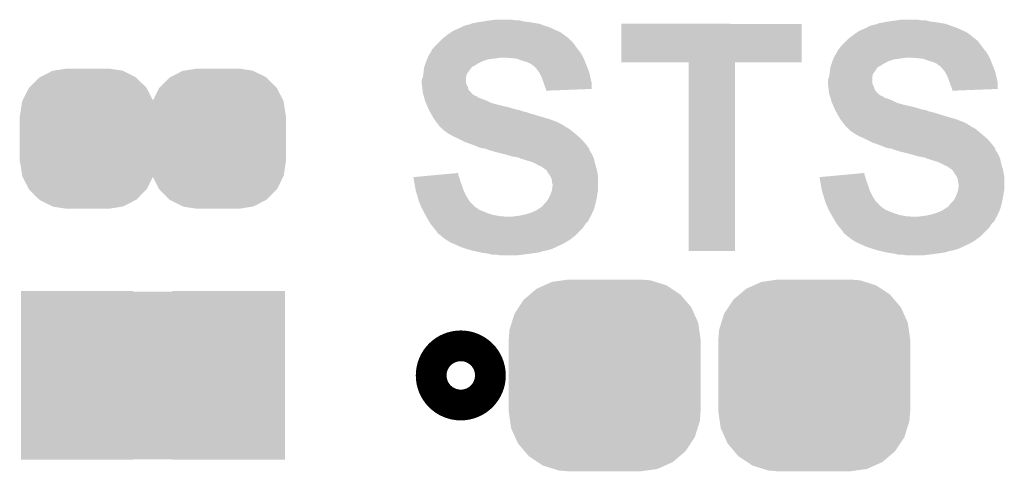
# Model space of a CAD drawing. Extents: x -1.3 to 24.2, y -3.9 to 39.2.
# Tile 20 of 30: x 8.5 to 12.7, y 29.4 to 31.3. Entities that reach past the tile are written whole.
import ezdxf

# ---------------------------------------------------------------- set-up
doc = ezdxf.new("R2010")
doc.units = 0
doc.layers.get('0').update_dxf_attribs({"linetype": 'CONTINUOUS'})
doc.layers.add('WRLS_2_4GHZ_CLICK_V100_GTO', color=12, linetype='CONTINUOUS')
doc.layers.add('WRLS_2_4GHZ_CLICK_V100_GTS', color=13, linetype='CONTINUOUS')

# ---------------------------------------------------------------- blocks, each defined once
blk = doc.blocks.new('RECTANGLE_81')
blk.add_solid([(0.09017, 0.35941), (0.09017, -0.35941), (-0.09017, 0.35941), (-0.09017, -0.35941)])
blk = doc.blocks.new('CUSTOM_82')
for points in [[(-0.145432, 0.291936), (-0.0889, 0.30099), (0.148684, 0.291936), (0.0889, 0.30099)], [(-0.250732, 0.218858), (-0.208698, 0.261612), (0.251452, 0.218858), (0.207966, 0.261612)], [(-0.208698, 0.261612), (-0.2048, 0.263624), (0.207966, 0.261612), (0.205918, 0.263624)], [(-0.2048, 0.263624), (-0.15195, 0.290892), (0.205918, 0.263624), (0.150796, 0.290892)], [(-0.15195, 0.290892), (-0.145432, 0.291936), (0.150796, 0.290892), (0.148684, 0.291936)], [(-0.280162, 0.16211), (-0.253464, 0.216078), (0.280732, 0.16211), (0.252888, 0.216078)], [(-0.253464, 0.216078), (-0.250732, 0.218858), (0.252888, 0.216078), (0.251452, 0.218858)], [(-0.29083, 0.09906), (-0.281776, 0.158844), (0.29083, 0.09906), (0.281256, 0.158844)], [(-0.281776, 0.158844), (-0.280162, 0.16211), (0.281256, 0.158844), (0.280732, 0.16211)], [(-0.2921, -0.09906), (-0.2921, 0.09906), (0.2921, -0.09906), (0.2921, 0.09906)], [(-0.281254, -0.158844), (-0.29083, -0.09906), (0.281776, -0.158844), (0.29083, -0.09906)], [(-0.280732, -0.16211), (-0.281254, -0.158844), (0.28016, -0.16211), (0.281776, -0.158844)], [(-0.252886, -0.216078), (-0.280732, -0.16211), (0.253464, -0.216078), (0.28016, -0.16211)], [(-0.251452, -0.218858), (-0.252886, -0.216078), (0.25073, -0.218858), (0.253464, -0.216078)], [(-0.207964, -0.261612), (-0.251452, -0.218858), (0.208698, -0.261612), (0.25073, -0.218858)], [(-0.205918, -0.263624), (-0.207964, -0.261612), (0.204798, -0.263624), (0.208698, -0.261612)], [(-0.150794, -0.290892), (-0.205918, -0.263624), (0.15195, -0.290892), (0.204798, -0.263624)], [(-0.148684, -0.291936), (-0.150794, -0.290892), (0.14543, -0.291936), (0.15195, -0.290892)], [(-0.0889, -0.30099), (-0.148684, -0.291936), (0.0889, -0.30099), (0.14543, -0.291936)]]:
    blk.add_solid(points)
blk = doc.blocks.new('CUSTOM_84')
for points in [[(-0.291936, 0.371836), (-0.25911, 0.386594), (0.287444, 0.371836), (0.26516, 0.386594)], [(-0.25911, 0.386594), (-0.226248, 0.401368), (0.26516, 0.386594), (0.217948, 0.401368)], [(-0.226248, 0.401368), (-0.178762, 0.408102), (0.217948, 0.401368), (0.196426, 0.408102)], [(-0.178762, 0.408102), (-0.15494, 0.41148), (0.196426, 0.408102), (0.15494, 0.41148)], [(-0.346826, 0.325208), (-0.321378, 0.346826), (0.343574, 0.325208), (0.325208, 0.346826)], [(-0.321378, 0.346826), (-0.291936, 0.371836), (0.325208, 0.346826), (0.287444, 0.371836)], [(-0.368862, 0.291936), (-0.346826, 0.325208), (0.371836, 0.291936), (0.343574, 0.325208)], [(-0.398772, 0.226248), (-0.386594, 0.26516), (0.401368, 0.226248), (0.383874, 0.26516)], [(-0.386594, 0.26516), (-0.368862, 0.291936), (0.383874, 0.26516), (0.371836, 0.291936)], [(-0.408102, 0.196426), (-0.398772, 0.226248), (0.405598, 0.196426), (0.401368, 0.226248)], [(-0.41148, 0.15494), (-0.408102, 0.196426), (0.41148, 0.15494), (0.405598, 0.196426)], [(-0.41148, -0.15494), (-0.41148, 0.15494), (0.41148, -0.15494), (0.41148, 0.15494)], [(-0.405596, -0.196426), (-0.41148, -0.15494), (0.408102, -0.196426), (0.41148, -0.15494)], [(-0.401368, -0.226248), (-0.405596, -0.196426), (0.39877, -0.226248), (0.408102, -0.196426)], [(-0.383872, -0.26516), (-0.401368, -0.226248), (0.386594, -0.26516), (0.39877, -0.226248)], [(-0.371836, -0.291936), (-0.383872, -0.26516), (0.36886, -0.291936), (0.386594, -0.26516)], [(-0.343572, -0.325208), (-0.371836, -0.291936), (0.346826, -0.325208), (0.36886, -0.291936)], [(-0.325208, -0.346826), (-0.343572, -0.325208), (0.321376, -0.346826), (0.346826, -0.325208)], [(-0.287442, -0.371836), (-0.325208, -0.346826), (0.291936, -0.371836), (0.321376, -0.346826)], [(-0.26516, -0.386594), (-0.287442, -0.371836), (0.259108, -0.386594), (0.291936, -0.371836)], [(-0.217946, -0.401368), (-0.26516, -0.386594), (0.226248, -0.401368), (0.259108, -0.386594)], [(-0.196426, -0.408102), (-0.217946, -0.401368), (0.17876, -0.408102), (0.226248, -0.401368)], [(-0.15494, -0.41148), (-0.196426, -0.408102), (0.15494, -0.41148), (0.17876, -0.408102)]]:
    blk.add_solid(points)
blk = doc.blocks.new('RECTANGLE_88')
blk.add_solid([(0.2413, 0.18669), (0.2413, -0.18669), (-0.2413, 0.18669), (-0.2413, -0.18669)])
blk = doc.blocks.new('RECTANGLE_89')
blk.add_solid([(0.2413, 0.36195), (0.2413, -0.36195), (-0.2413, 0.36195), (-0.2413, -0.36195)])

msp = doc.modelspace()

# ---------------------------------------------------------------- linework, layer by layer
at = {"layer": 'WRLS_2_4GHZ_CLICK_V100_GTO', "const_width": 0.254}
msp.add_lwpolyline([(10.29716, 29.7942, 1), (10.42924, 29.7942, 1)], format="xyb", close=True, dxfattribs=at)
at = {"layer": 'WRLS_2_4GHZ_CLICK_V100_GTO'}
for points in [[(10.388602, 31.29788), (10.401302, 31.300422), (10.714566, 31.29788), (10.707786, 31.300422)], [(10.401302, 31.300422), (10.407644, 31.302958), (10.707786, 31.300422), (10.701022, 31.302958)], [(10.407644, 31.302958), (10.414002, 31.3055), (10.701022, 31.302958), (10.685774, 31.3055)], [(10.414002, 31.3055), (10.44194, 31.31058), (10.685774, 31.3055), (10.6553, 31.31058)], [(10.44194, 31.31058), (10.45845, 31.31312), (10.6553, 31.31058), (10.632442, 31.31312)], [(10.45845, 31.31312), (10.47496, 31.31566), (10.632442, 31.31312), (10.623554, 31.31566)], [(10.47496, 31.31566), (10.49274, 31.3182), (10.623554, 31.31566), (10.614664, 31.3182)], [(10.49274, 31.3182), (10.510522, 31.32074), (10.596882, 31.3182), (10.581638, 31.32074)], [(11.05154, 31.137882), (11.05156, 31.302938), (11.826218, 31.137882), (11.82624, 31.302938)], [(11.05156, 31.302938), (11.051562, 31.30296), (11.82624, 31.302938), (11.051562, 31.30296)], [(12.131042, 31.29788), (12.143742, 31.300422), (12.457006, 31.29788), (12.450226, 31.300422)], [(12.143742, 31.300422), (12.150084, 31.302958), (12.450226, 31.300422), (12.443462, 31.302958)], [(12.150084, 31.302958), (12.156442, 31.3055), (12.443462, 31.302958), (12.428214, 31.3055)], [(12.156442, 31.3055), (12.18438, 31.31058), (12.428214, 31.3055), (12.39774, 31.31058)], [(12.18438, 31.31058), (12.20089, 31.31312), (12.39774, 31.31058), (12.374882, 31.31312)], [(12.20089, 31.31312), (12.2174, 31.31566), (12.374882, 31.31312), (12.365994, 31.31566)], [(12.2174, 31.31566), (12.23518, 31.3182), (12.365994, 31.31566), (12.357104, 31.3182)], [(12.23518, 31.3182), (12.252962, 31.32074), (12.339322, 31.3182), (12.324078, 31.32074)], [(10.30732, 31.25724), (10.322556, 31.267398), (10.804144, 31.25724), (10.789922, 31.267398)], [(10.322556, 31.267398), (10.33018, 31.27248), (10.789922, 31.267398), (10.778488, 31.27248)], [(10.33018, 31.27248), (10.358124, 31.28518), (10.778488, 31.27248), (10.749914, 31.28518)], [(10.358124, 31.28518), (10.360666, 31.285186), (10.749914, 31.28518), (10.7499, 31.285186)], [(10.360666, 31.285186), (10.3632, 31.28772), (10.7499, 31.285186), (10.744198, 31.28772)], [(10.3632, 31.28772), (10.363204, 31.287722), (10.744198, 31.28772), (10.744194, 31.287722)], [(10.363204, 31.287722), (10.373362, 31.2928), (10.744194, 31.287722), (10.72896, 31.2928)], [(10.373362, 31.2928), (10.380982, 31.29534), (10.72896, 31.2928), (10.72134, 31.29534)], [(10.380982, 31.29534), (10.388602, 31.29788), (10.72134, 31.29534), (10.714566, 31.29788)], [(12.04976, 31.25724), (12.064996, 31.267398), (12.546584, 31.25724), (12.532362, 31.267398)], [(12.064996, 31.267398), (12.07262, 31.27248), (12.532362, 31.267398), (12.520928, 31.27248)], [(12.07262, 31.27248), (12.100564, 31.28518), (12.520928, 31.27248), (12.492354, 31.28518)], [(12.100564, 31.28518), (12.103106, 31.285186), (12.492354, 31.28518), (12.49234, 31.285186)], [(12.103106, 31.285186), (12.10564, 31.28772), (12.49234, 31.285186), (12.486638, 31.28772)], [(12.10564, 31.28772), (12.105644, 31.287722), (12.486638, 31.28772), (12.486634, 31.287722)], [(12.105644, 31.287722), (12.115802, 31.2928), (12.486634, 31.287722), (12.4714, 31.2928)], [(12.115802, 31.2928), (12.123422, 31.29534), (12.4714, 31.2928), (12.46378, 31.29534)], [(12.123422, 31.29534), (12.131042, 31.29788), (12.46378, 31.29534), (12.457006, 31.29788)], [(10.253982, 31.20898), (10.27176, 31.226758), (10.854056, 31.20898), (10.84072, 31.226758)], [(10.27176, 31.226758), (10.27684, 31.231838), (10.84072, 31.226758), (10.83564, 31.231838)], [(10.27684, 31.231838), (10.27938, 31.234378), (10.83564, 31.231838), (10.830566, 31.234378)], [(10.27938, 31.234378), (10.284456, 31.239454), (10.830566, 31.234378), (10.828022, 31.239454)], [(10.284456, 31.239454), (10.284462, 31.23946), (10.828022, 31.239454), (10.828016, 31.23946)], [(10.284462, 31.23946), (10.304054, 31.2547), (10.828016, 31.23946), (10.8077, 31.2547)], [(10.304054, 31.2547), (10.30732, 31.25724), (10.8077, 31.2547), (10.804144, 31.25724)], [(11.996422, 31.20898), (12.0142, 31.226758), (12.596496, 31.20898), (12.58316, 31.226758)], [(12.0142, 31.226758), (12.01928, 31.231838), (12.58316, 31.226758), (12.57808, 31.231838)], [(12.01928, 31.231838), (12.02182, 31.234378), (12.57808, 31.231838), (12.573006, 31.234378)], [(12.02182, 31.234378), (12.026888, 31.239446), (12.573006, 31.234378), (12.570466, 31.239446)], [(12.026888, 31.239446), (12.026902, 31.23946), (12.570466, 31.239446), (12.567926, 31.23946)], [(12.026902, 31.23946), (12.046494, 31.2547), (12.567926, 31.23946), (12.55014, 31.2547)], [(12.046494, 31.2547), (12.04976, 31.25724), (12.55014, 31.2547), (12.546584, 31.25724)], [(10.226544, 31.168338), (10.235688, 31.18358), (10.8839, 31.168338), (10.87374, 31.18358)], [(10.235688, 31.18358), (10.23874, 31.188664), (10.87374, 31.18358), (10.869674, 31.188664)], [(10.23874, 31.188664), (10.238746, 31.191206), (10.869674, 31.188664), (10.86764, 31.191206)], [(10.238746, 31.191206), (10.243818, 31.19628), (10.86764, 31.191206), (10.86358, 31.19628)], [(10.243818, 31.19628), (10.24636, 31.198822), (10.86358, 31.19628), (10.861674, 31.198822)], [(10.24636, 31.198822), (10.253982, 31.20898), (10.861674, 31.198822), (10.854056, 31.20898)], [(11.968984, 31.168338), (11.978128, 31.18358), (12.62634, 31.168338), (12.61618, 31.18358)], [(11.978128, 31.18358), (11.98118, 31.188664), (12.61618, 31.18358), (12.612114, 31.188664)], [(11.98118, 31.188664), (11.981186, 31.191206), (12.612114, 31.188664), (12.61008, 31.191206)], [(11.981186, 31.191206), (11.986258, 31.19628), (12.61008, 31.191206), (12.60602, 31.19628)], [(11.986258, 31.19628), (11.9888, 31.198822), (12.60602, 31.19628), (12.604114, 31.198822)], [(11.9888, 31.198822), (11.996422, 31.20898), (12.604114, 31.198822), (12.596496, 31.20898)], [(10.207414, 31.12008), (10.211646, 31.13278), (10.416536, 31.12008), (10.436862, 31.13278)], [(10.211646, 31.13278), (10.21334, 31.13786), (10.436862, 31.13278), (10.44702, 31.13786)], [(10.21334, 31.13786), (10.21537, 31.14294), (10.44702, 31.13786), (10.45718, 31.14294)], [(10.21537, 31.14294), (10.218418, 31.150558), (10.45718, 31.14294), (10.480038, 31.150558)], [(10.218418, 31.150558), (10.22045, 31.15564), (10.480038, 31.150558), (10.52068, 31.15564)], [(10.22045, 31.15564), (10.221466, 31.15818), (10.52068, 31.15564), (10.535918, 31.15818)], [(10.221466, 31.15818), (10.2235, 31.163262), (10.88898, 31.15818), (10.88644, 31.163262)], [(10.2235, 31.163262), (10.226544, 31.168338), (10.88644, 31.163262), (10.8839, 31.168338)], [(10.5791, 31.15564), (10.548622, 31.15818), (10.89025, 31.15564), (10.88898, 31.15818)], [(10.604498, 31.1531), (10.5791, 31.15564), (10.89152, 31.1531), (10.89025, 31.15564)], [(10.62482, 31.14548), (10.604498, 31.1531), (10.894378, 31.14548), (10.89152, 31.1531)], [(10.6426, 31.140402), (10.62482, 31.14548), (10.896282, 31.140402), (10.894378, 31.14548)], [(10.6553, 31.13532), (10.6426, 31.140402), (10.898188, 31.13532), (10.896282, 31.140402)], [(10.66038, 31.13278), (10.6553, 31.13532), (10.89914, 31.13278), (10.898188, 31.13532)], [(10.665456, 31.130242), (10.66038, 31.13278), (10.900228, 31.130242), (10.89914, 31.13278)], [(11.341078, 31.13786), (11.05154, 31.137882), (11.826218, 31.13786), (11.826218, 31.137882)], [(11.34108, 31.137838), (11.341078, 31.13786), (11.53922, 31.137838), (11.826218, 31.13786)], [(11.3411, 30.327622), (11.34108, 31.137838), (11.539198, 30.327622), (11.53922, 31.137838)], [(11.949854, 31.12008), (11.954086, 31.13278), (12.158976, 31.12008), (12.179302, 31.13278)], [(11.954086, 31.13278), (11.95578, 31.13786), (12.179302, 31.13278), (12.18946, 31.13786)], [(11.95578, 31.13786), (11.95781, 31.14294), (12.18946, 31.13786), (12.19962, 31.14294)], [(11.95781, 31.14294), (11.960858, 31.150558), (12.19962, 31.14294), (12.222478, 31.150558)], [(11.960858, 31.150558), (11.961874, 31.1531), (12.222478, 31.150558), (12.2428, 31.1531)], [(11.961874, 31.1531), (11.963906, 31.15818), (12.2428, 31.1531), (12.27836, 31.15818)], [(11.963906, 31.15818), (11.96594, 31.163262), (12.63142, 31.15818), (12.62888, 31.163262)], [(11.96594, 31.163262), (11.968984, 31.168338), (12.62888, 31.163262), (12.62634, 31.168338)], [(12.32154, 31.15564), (12.291062, 31.15818), (12.63269, 31.15564), (12.63142, 31.15818)], [(12.346938, 31.1531), (12.32154, 31.15564), (12.63396, 31.1531), (12.63269, 31.15564)], [(12.36726, 31.14548), (12.346938, 31.1531), (12.636818, 31.14548), (12.63396, 31.1531)], [(12.38504, 31.140402), (12.36726, 31.14548), (12.638722, 31.140402), (12.636818, 31.14548)], [(12.39774, 31.13532), (12.38504, 31.140402), (12.640628, 31.13532), (12.638722, 31.140402)], [(12.40282, 31.13278), (12.39774, 31.13532), (12.64158, 31.13278), (12.640628, 31.13532)], [(12.407896, 31.130242), (12.40282, 31.13278), (12.642668, 31.130242), (12.64158, 31.13278)], [(10.202452, 31.087058), (10.20318, 31.09214), (10.388598, 31.087058), (10.392408, 31.09214)], [(10.20318, 31.09214), (10.203744, 31.09722), (10.392408, 31.09214), (10.39622, 31.09722)], [(10.203744, 31.09722), (10.205438, 31.11246), (10.39622, 31.09722), (10.40638, 31.11246)], [(10.205438, 31.11246), (10.205722, 31.115002), (10.40638, 31.11246), (10.408922, 31.115002)], [(10.205722, 31.115002), (10.207412, 31.120074), (10.408922, 31.115002), (10.413994, 31.120074)], [(10.207412, 31.120074), (10.207414, 31.12008), (10.413994, 31.120074), (10.416536, 31.12008)], [(10.670534, 31.125166), (10.665456, 31.130242), (10.902404, 31.125166), (10.900228, 31.130242)], [(10.673074, 31.12516), (10.670534, 31.125166), (10.902406, 31.12516), (10.902404, 31.125166)], [(10.68324, 31.115), (10.673074, 31.12516), (10.90676, 31.115), (10.902406, 31.12516)], [(10.688318, 31.109922), (10.68324, 31.115), (10.908666, 31.109922), (10.90676, 31.115)], [(10.699206, 31.094678), (10.688318, 31.109922), (10.91438, 31.094678), (10.908666, 31.109922)], [(10.701018, 31.09214), (10.699206, 31.094678), (10.914944, 31.09214), (10.91438, 31.094678)], [(10.70864, 31.0769), (10.701018, 31.09214), (10.918332, 31.0769), (10.914944, 31.09214)], [(11.944892, 31.087058), (11.94562, 31.09214), (12.131038, 31.087058), (12.134848, 31.09214)], [(11.94562, 31.09214), (11.946184, 31.09722), (12.134848, 31.09214), (12.13866, 31.09722)], [(11.946184, 31.09722), (11.947878, 31.11246), (12.13866, 31.09722), (12.14882, 31.11246)], [(11.947878, 31.11246), (11.948162, 31.115002), (12.14882, 31.11246), (12.151362, 31.115002)], [(11.948162, 31.115002), (11.949852, 31.120074), (12.151362, 31.115002), (12.156434, 31.120074)], [(11.949852, 31.120074), (11.949854, 31.12008), (12.156434, 31.120074), (12.158976, 31.12008)], [(12.412974, 31.125166), (12.407896, 31.130242), (12.644844, 31.125166), (12.642668, 31.130242)], [(12.415514, 31.12516), (12.412974, 31.125166), (12.644846, 31.12516), (12.644844, 31.125166)], [(12.42568, 31.115), (12.415514, 31.12516), (12.6492, 31.115), (12.644846, 31.12516)], [(12.430758, 31.109922), (12.42568, 31.115), (12.651106, 31.109922), (12.6492, 31.115)], [(12.441646, 31.094678), (12.430758, 31.109922), (12.65682, 31.094678), (12.651106, 31.109922)], [(12.443458, 31.09214), (12.441646, 31.094678), (12.657384, 31.09214), (12.65682, 31.094678)], [(12.45108, 31.0769), (12.443458, 31.09214), (12.660772, 31.0769), (12.657384, 31.09214)], [(10.19556, 31.048962), (10.195562, 31.061664), (10.386062, 31.048962), (10.386062, 31.061664)], [(10.195562, 31.048958), (10.19556, 31.048962), (10.386062, 31.048958), (10.386062, 31.048962)], [(10.195562, 31.061664), (10.200636, 31.074358), (10.386062, 31.061664), (10.38606, 31.074358)], [(10.196408, 31.04134), (10.195562, 31.048958), (10.3886, 31.04134), (10.386062, 31.048958)], [(10.200636, 31.074358), (10.20064, 31.074364), (10.38606, 31.074358), (10.38606, 31.074364)], [(10.20064, 31.074364), (10.202452, 31.087058), (10.38606, 31.074364), (10.388598, 31.087058)], [(10.71626, 31.05658), (10.70864, 31.0769), (10.922848, 31.05658), (10.918332, 31.0769)], [(10.718802, 31.048958), (10.71626, 31.05658), (10.92454, 31.048958), (10.922848, 31.05658)], [(10.72134, 31.041338), (10.718802, 31.048958), (10.924532, 31.041338), (10.92454, 31.048958)], [(11.938, 31.048962), (11.938002, 31.061664), (12.128502, 31.048962), (12.128502, 31.061664)], [(11.938002, 31.048958), (11.938, 31.048962), (12.128502, 31.048958), (12.128502, 31.048962)], [(11.938002, 31.061664), (11.943076, 31.074358), (12.128502, 31.061664), (12.1285, 31.074358)], [(11.938848, 31.04134), (11.938002, 31.048958), (12.13104, 31.04134), (12.128502, 31.048958)], [(11.943076, 31.074358), (11.94308, 31.074364), (12.1285, 31.074358), (12.1285, 31.074364)], [(11.94308, 31.074364), (11.944892, 31.087058), (12.1285, 31.074364), (12.131038, 31.087058)], [(12.4587, 31.05658), (12.45108, 31.0769), (12.665288, 31.05658), (12.660772, 31.0769)], [(12.461242, 31.048958), (12.4587, 31.05658), (12.66698, 31.048958), (12.665288, 31.05658)], [(12.46378, 31.041338), (12.461242, 31.048958), (12.666972, 31.041338), (12.66698, 31.048958)], [(10.197536, 31.031178), (10.196408, 31.04134), (10.393682, 31.031178), (10.3886, 31.04134)], [(10.1981, 31.0261), (10.197536, 31.031178), (10.394952, 31.0261), (10.393682, 31.031178)], [(10.198736, 31.021016), (10.1981, 31.0261), (10.396222, 31.021016), (10.394952, 31.0261)], [(10.200006, 31.01086), (10.198736, 31.021016), (10.403842, 31.01086), (10.396222, 31.021016)], [(10.20064, 31.005782), (10.200006, 31.01086), (10.40892, 31.005782), (10.403842, 31.01086)], [(10.202092, 31.0007), (10.20064, 31.005782), (10.414, 31.0007), (10.40892, 31.005782)], [(10.72642, 31.02864), (10.72134, 31.041338), (10.924522, 31.02864), (10.924532, 31.041338)], [(10.728114, 31.02356), (10.72642, 31.02864), (10.924518, 31.02356), (10.924522, 31.02864)], [(10.728958, 31.021022), (10.728114, 31.02356), (10.859194, 31.021022), (10.924518, 31.02356)], [(10.72896, 31.015962), (10.728958, 31.021022), (10.72896, 31.015962), (10.859194, 31.021022)], [(11.939976, 31.031178), (11.938848, 31.04134), (12.136122, 31.031178), (12.13104, 31.04134)], [(11.94054, 31.0261), (11.939976, 31.031178), (12.137392, 31.0261), (12.136122, 31.031178)], [(11.941176, 31.021016), (11.94054, 31.0261), (12.138662, 31.021016), (12.137392, 31.0261)], [(11.942446, 31.01086), (11.941176, 31.021016), (12.146282, 31.01086), (12.138662, 31.021016)], [(11.94308, 31.005782), (11.942446, 31.01086), (12.15136, 31.005782), (12.146282, 31.01086)], [(11.944532, 31.0007), (11.94308, 31.005782), (12.15644, 31.0007), (12.15136, 31.005782)], [(12.46886, 31.02864), (12.46378, 31.041338), (12.666962, 31.02864), (12.666972, 31.041338)], [(12.470554, 31.02356), (12.46886, 31.02864), (12.666958, 31.02356), (12.666962, 31.02864)], [(12.471398, 31.021022), (12.470554, 31.02356), (12.601634, 31.021022), (12.666958, 31.02356)], [(12.4714, 31.015962), (12.471398, 31.021022), (12.4714, 31.015962), (12.601634, 31.021022)], [(10.203544, 30.99562), (10.202092, 31.0007), (10.421622, 30.99562), (10.414, 31.0007)], [(10.20427, 30.99308), (10.203544, 30.99562), (10.426702, 30.99308), (10.421622, 30.99562)], [(10.204996, 30.990536), (10.20427, 30.99308), (10.434322, 30.990536), (10.426702, 30.99308)], [(10.206446, 30.985458), (10.204996, 30.990536), (10.439406, 30.985458), (10.434322, 30.990536)], [(10.207172, 30.982918), (10.206446, 30.985458), (10.449562, 30.982918), (10.439406, 30.985458)], [(10.210074, 30.97276), (10.207172, 30.982918), (10.47496, 30.97276), (10.449562, 30.982918)], [(10.210798, 30.97022), (10.210074, 30.97276), (10.480042, 30.97022), (10.47496, 30.97276)], [(10.212976, 30.96514), (10.210798, 30.97022), (10.490202, 30.96514), (10.480042, 30.97022)], [(10.215152, 30.960062), (10.212976, 30.96514), (10.50544, 30.960062), (10.490202, 30.96514)], [(11.945984, 30.99562), (11.944532, 31.0007), (12.164062, 30.99562), (12.15644, 31.0007)], [(11.94671, 30.99308), (11.945984, 30.99562), (12.169142, 30.99308), (12.164062, 30.99562)], [(11.947436, 30.990536), (11.94671, 30.99308), (12.176762, 30.990536), (12.169142, 30.99308)], [(11.948886, 30.985458), (11.947436, 30.990536), (12.181846, 30.985458), (12.176762, 30.990536)], [(11.949612, 30.982918), (11.948886, 30.985458), (12.192002, 30.982918), (12.181846, 30.985458)], [(11.952514, 30.97276), (11.949612, 30.982918), (12.2174, 30.97276), (12.192002, 30.982918)], [(11.953238, 30.97022), (11.952514, 30.97276), (12.222482, 30.97022), (12.2174, 30.97276)], [(11.955416, 30.96514), (11.953238, 30.97022), (12.232642, 30.96514), (12.222482, 30.97022)], [(11.957592, 30.960062), (11.955416, 30.96514), (12.24788, 30.960062), (12.232642, 30.96514)], [(10.219508, 30.9499), (10.215152, 30.960062), (10.54608, 30.9499), (10.50544, 30.960062)], [(10.221686, 30.94482), (10.219508, 30.9499), (10.568938, 30.94482), (10.54608, 30.9499)], [(10.224952, 30.9372), (10.221686, 30.94482), (10.59434, 30.9372), (10.568938, 30.94482)], [(10.22604, 30.93466), (10.224952, 30.9372), (10.601964, 30.93466), (10.59434, 30.9372)], [(10.22604, 30.934658), (10.22604, 30.93466), (10.60705, 30.934658), (10.607042, 30.93466)], [(10.227426, 30.932118), (10.22604, 30.934658), (10.617202, 30.932118), (10.60705, 30.934658)], [(10.230196, 30.92704), (10.227426, 30.932118), (10.629902, 30.92704), (10.617202, 30.932118)], [(10.231584, 30.924498), (10.230196, 30.92704), (10.6426, 30.924498), (10.629902, 30.92704)], [(10.234354, 30.91942), (10.231584, 30.924498), (10.65784, 30.91942), (10.6426, 30.924498)], [(11.961948, 30.9499), (11.957592, 30.960062), (12.28852, 30.9499), (12.24788, 30.960062)], [(11.964126, 30.94482), (11.961948, 30.9499), (12.311378, 30.94482), (12.28852, 30.9499)], [(11.967392, 30.9372), (11.964126, 30.94482), (12.33678, 30.9372), (12.311378, 30.94482)], [(11.96848, 30.93466), (11.967392, 30.9372), (12.344404, 30.93466), (12.33678, 30.9372)], [(11.96848, 30.934658), (11.96848, 30.93466), (12.34949, 30.934658), (12.349482, 30.93466)], [(11.969866, 30.932118), (11.96848, 30.934658), (12.359642, 30.932118), (12.34949, 30.934658)], [(11.972636, 30.92704), (11.969866, 30.932118), (12.372342, 30.92704), (12.359642, 30.932118)], [(11.974024, 30.924498), (11.972636, 30.92704), (12.38504, 30.924498), (12.372342, 30.92704)], [(11.976794, 30.91942), (11.974024, 30.924498), (12.40028, 30.91942), (12.38504, 30.924498)], [(10.237124, 30.91434), (10.234354, 30.91942), (10.67562, 30.91434), (10.65784, 30.91942)], [(10.24128, 30.90672), (10.237124, 30.91434), (10.700386, 30.90672), (10.67562, 30.91434)], [(10.242804, 30.90418), (10.24128, 30.90672), (10.70864, 30.90418), (10.700386, 30.90672)], [(10.248898, 30.894022), (10.242804, 30.90418), (10.7442, 30.894022), (10.70864, 30.90418)], [(10.258426, 30.88132), (10.248898, 30.894022), (10.77722, 30.88132), (10.7442, 30.894022)], [(10.264142, 30.8737), (10.258426, 30.88132), (10.792458, 30.8737), (10.77722, 30.88132)], [(11.979564, 30.91434), (11.976794, 30.91942), (12.41806, 30.91434), (12.40028, 30.91942)], [(11.98372, 30.90672), (11.979564, 30.91434), (12.442826, 30.90672), (12.41806, 30.91434)], [(11.985244, 30.90418), (11.98372, 30.90672), (12.45108, 30.90418), (12.442826, 30.90672)], [(11.991338, 30.894022), (11.985244, 30.90418), (12.48664, 30.894022), (12.45108, 30.90418)], [(12.000866, 30.88132), (11.991338, 30.894022), (12.51966, 30.88132), (12.48664, 30.894022)], [(12.006582, 30.8737), (12.000866, 30.88132), (12.534898, 30.8737), (12.51966, 30.88132)], [(10.269858, 30.86608), (10.264142, 30.8737), (10.805164, 30.86608), (10.792458, 30.8737)], [(10.269874, 30.866058), (10.269858, 30.86608), (10.8077, 30.866058), (10.805164, 30.86608)], [(10.27176, 30.863542), (10.269874, 30.866058), (10.807714, 30.863542), (10.8077, 30.866058)], [(10.271768, 30.863534), (10.27176, 30.863542), (10.807714, 30.863534), (10.807714, 30.863542)], [(10.27684, 30.858462), (10.271768, 30.863534), (10.817856, 30.858462), (10.807714, 30.863534)], [(10.276844, 30.85846), (10.27684, 30.858462), (10.817858, 30.85846), (10.817856, 30.858462)], [(10.281914, 30.855922), (10.276844, 30.85846), (10.82209, 30.855922), (10.817858, 30.85846)], [(10.284458, 30.850844), (10.281914, 30.855922), (10.830554, 30.850844), (10.82209, 30.855922)], [(10.284464, 30.85084), (10.284458, 30.850844), (10.83056, 30.85084), (10.830554, 30.850844)], [(10.29716, 30.84068), (10.284464, 30.85084), (10.842752, 30.84068), (10.83056, 30.85084)], [(10.3124, 30.83052), (10.29716, 30.84068), (10.854944, 30.83052), (10.842752, 30.84068)], [(12.012298, 30.86608), (12.006582, 30.8737), (12.547604, 30.86608), (12.534898, 30.8737)], [(12.012314, 30.866058), (12.012298, 30.86608), (12.55014, 30.866058), (12.547604, 30.86608)], [(12.0142, 30.863542), (12.012314, 30.866058), (12.550154, 30.863542), (12.55014, 30.866058)], [(12.014208, 30.863534), (12.0142, 30.863542), (12.550154, 30.863534), (12.550154, 30.863542)], [(12.01928, 30.858462), (12.014208, 30.863534), (12.560296, 30.858462), (12.550154, 30.863534)], [(12.019284, 30.85846), (12.01928, 30.858462), (12.560298, 30.85846), (12.560296, 30.858462)], [(12.024354, 30.855922), (12.019284, 30.85846), (12.56453, 30.855922), (12.560298, 30.85846)], [(12.026898, 30.850844), (12.024354, 30.855922), (12.572994, 30.850844), (12.56453, 30.855922)], [(12.026904, 30.85084), (12.026898, 30.850844), (12.573, 30.85084), (12.572994, 30.850844)], [(12.0396, 30.84068), (12.026904, 30.85084), (12.585192, 30.84068), (12.573, 30.85084)], [(12.05484, 30.83052), (12.0396, 30.84068), (12.597384, 30.83052), (12.585192, 30.84068)], [(10.32129, 30.82544), (10.3124, 30.83052), (10.86104, 30.82544), (10.854944, 30.83052)], [(10.330178, 30.82036), (10.32129, 30.82544), (10.866848, 30.82036), (10.86104, 30.82544)], [(10.34796, 30.81274), (10.330178, 30.82036), (10.875556, 30.81274), (10.866848, 30.82036)], [(10.35812, 30.80766), (10.34796, 30.81274), (10.881362, 30.80766), (10.875556, 30.81274)], [(10.38352, 30.79496), (10.35812, 30.80766), (10.892476, 30.79496), (10.881362, 30.80766)], [(10.404852, 30.787342), (10.38352, 30.79496), (10.89914, 30.787342), (10.892476, 30.79496)], [(12.06373, 30.82544), (12.05484, 30.83052), (12.60348, 30.82544), (12.597384, 30.83052)], [(12.072618, 30.82036), (12.06373, 30.82544), (12.609288, 30.82036), (12.60348, 30.82544)], [(12.0904, 30.81274), (12.072618, 30.82036), (12.617996, 30.81274), (12.609288, 30.82036)], [(12.10056, 30.80766), (12.0904, 30.81274), (12.623802, 30.80766), (12.617996, 30.81274)], [(12.12596, 30.79496), (12.10056, 30.80766), (12.634916, 30.79496), (12.623802, 30.80766)], [(12.147292, 30.787342), (12.12596, 30.79496), (12.64158, 30.787342), (12.634916, 30.79496)], [(10.41908, 30.78226), (10.404852, 30.787342), (10.902952, 30.78226), (10.89914, 30.787342)], [(10.436862, 30.77464), (10.41908, 30.78226), (10.908664, 30.77464), (10.902952, 30.78226)], [(10.452098, 30.769562), (10.436862, 30.77464), (10.912472, 30.769562), (10.908664, 30.77464)], [(10.469876, 30.76702), (10.452098, 30.769562), (10.914378, 30.76702), (10.912472, 30.769562)], [(10.469888, 30.767016), (10.469876, 30.76702), (10.91438, 30.767016), (10.914378, 30.76702)], [(10.48258, 30.76194), (10.469888, 30.767016), (10.914384, 30.76194), (10.91438, 30.767016)], [(10.4826, 30.761934), (10.48258, 30.76194), (10.914384, 30.761934), (10.914384, 30.76194)], [(10.490202, 30.7594), (10.4826, 30.761934), (10.916074, 30.7594), (10.914384, 30.761934)], [(10.500358, 30.756862), (10.490202, 30.7594), (10.917768, 30.756862), (10.916074, 30.7594)], [(10.505436, 30.754322), (10.500358, 30.756862), (10.91946, 30.754322), (10.917768, 30.756862)], [(10.507978, 30.75432), (10.505436, 30.754322), (10.919462, 30.75432), (10.91946, 30.754322)], [(10.54862, 30.74416), (10.507978, 30.75432), (10.925556, 30.74416), (10.919462, 30.75432)], [(12.16152, 30.78226), (12.147292, 30.787342), (12.645392, 30.78226), (12.64158, 30.787342)], [(12.179302, 30.77464), (12.16152, 30.78226), (12.651104, 30.77464), (12.645392, 30.78226)], [(12.194538, 30.769562), (12.179302, 30.77464), (12.654912, 30.769562), (12.651104, 30.77464)], [(12.212316, 30.76702), (12.194538, 30.769562), (12.656818, 30.76702), (12.654912, 30.769562)], [(12.212328, 30.767016), (12.212316, 30.76702), (12.65682, 30.767016), (12.656818, 30.76702)], [(12.22502, 30.76194), (12.212328, 30.767016), (12.656824, 30.76194), (12.65682, 30.767016)], [(12.22504, 30.761934), (12.22502, 30.76194), (12.656824, 30.761934), (12.656824, 30.76194)], [(12.232642, 30.7594), (12.22504, 30.761934), (12.658514, 30.7594), (12.656824, 30.761934)], [(12.242798, 30.756862), (12.232642, 30.7594), (12.660208, 30.756862), (12.658514, 30.7594)], [(12.247876, 30.754322), (12.242798, 30.756862), (12.6619, 30.754322), (12.660208, 30.756862)], [(12.250418, 30.75432), (12.247876, 30.754322), (12.661902, 30.75432), (12.6619, 30.754322)], [(12.29106, 30.74416), (12.250418, 30.75432), (12.667996, 30.74416), (12.661902, 30.75432)], [(10.557518, 30.741618), (10.54862, 30.74416), (10.92708, 30.741618), (10.925556, 30.74416)], [(10.584178, 30.734), (10.557518, 30.741618), (10.930346, 30.734), (10.92708, 30.741618)], [(10.59942, 30.73146), (10.584178, 30.734), (10.931434, 30.73146), (10.930346, 30.734)], [(10.612118, 30.72892), (10.59942, 30.73146), (10.932522, 30.72892), (10.931434, 30.73146)], [(10.622278, 30.72384), (10.612118, 30.72892), (10.9347, 30.72384), (10.932522, 30.72892)], [(10.622286, 30.723838), (10.622278, 30.72384), (10.9347, 30.723838), (10.9347, 30.72384)], [(10.63244, 30.721298), (10.622286, 30.723838), (10.935266, 30.721298), (10.9347, 30.723838)], [(10.647682, 30.71622), (10.63244, 30.721298), (10.936394, 30.71622), (10.935266, 30.721298)], [(10.657838, 30.713682), (10.647682, 30.71622), (10.936958, 30.713682), (10.936394, 30.71622)], [(10.662916, 30.711142), (10.657838, 30.713682), (10.937522, 30.711142), (10.936958, 30.713682)], [(10.665456, 30.71114), (10.662916, 30.711142), (10.937524, 30.71114), (10.937522, 30.711142)], [(10.683238, 30.70352), (10.665456, 30.71114), (10.939216, 30.70352), (10.937524, 30.71114)], [(12.299958, 30.741618), (12.29106, 30.74416), (12.66952, 30.741618), (12.667996, 30.74416)], [(12.326618, 30.734), (12.299958, 30.741618), (12.672786, 30.734), (12.66952, 30.741618)], [(12.34186, 30.73146), (12.326618, 30.734), (12.673874, 30.73146), (12.672786, 30.734)], [(12.354558, 30.72892), (12.34186, 30.73146), (12.674962, 30.72892), (12.673874, 30.73146)], [(12.364718, 30.72384), (12.354558, 30.72892), (12.67714, 30.72384), (12.674962, 30.72892)], [(12.364726, 30.723838), (12.364718, 30.72384), (12.67714, 30.723838), (12.67714, 30.72384)], [(12.37488, 30.721298), (12.364726, 30.723838), (12.677706, 30.721298), (12.67714, 30.723838)], [(12.390122, 30.71622), (12.37488, 30.721298), (12.678834, 30.71622), (12.677706, 30.721298)], [(12.400278, 30.713682), (12.390122, 30.71622), (12.679398, 30.713682), (12.678834, 30.71622)], [(12.405356, 30.711142), (12.400278, 30.713682), (12.679962, 30.711142), (12.679398, 30.713682)], [(12.407896, 30.71114), (12.405356, 30.711142), (12.679964, 30.71114), (12.679962, 30.711142)], [(12.425678, 30.70352), (12.407896, 30.71114), (12.681656, 30.70352), (12.679964, 30.71114)], [(10.687468, 30.700982), (10.683238, 30.70352), (10.93978, 30.700982), (10.939216, 30.70352)], [(10.695938, 30.6959), (10.687468, 30.700982), (10.941306, 30.6959), (10.93978, 30.700982)], [(10.70864, 30.69082), (10.695938, 30.6959), (10.94283, 30.69082), (10.941306, 30.6959)], [(10.7188, 30.6832), (10.70864, 30.69082), (10.945116, 30.6832), (10.94283, 30.69082)], [(10.72642, 30.67812), (10.7188, 30.6832), (10.94664, 30.67812), (10.945116, 30.6832)], [(10.72896, 30.67558), (10.72642, 30.67812), (10.9474, 30.67558), (10.94664, 30.67812)], [(10.734034, 30.670506), (10.72896, 30.67558), (10.948246, 30.670506), (10.9474, 30.67558)], [(10.73404, 30.667964), (10.734034, 30.670506), (10.94867, 30.667964), (10.948246, 30.670506)], [(10.74166, 30.6578), (10.73404, 30.667964), (10.950364, 30.6578), (10.94867, 30.667964)], [(12.429908, 30.700982), (12.425678, 30.70352), (12.68222, 30.700982), (12.681656, 30.70352)], [(12.438378, 30.6959), (12.429908, 30.700982), (12.683746, 30.6959), (12.68222, 30.700982)], [(12.45108, 30.69082), (12.438378, 30.6959), (12.68527, 30.69082), (12.683746, 30.6959)], [(12.46124, 30.6832), (12.45108, 30.69082), (12.687556, 30.6832), (12.68527, 30.69082)], [(12.46886, 30.67812), (12.46124, 30.6832), (12.68908, 30.67812), (12.687556, 30.6832)], [(12.4714, 30.67558), (12.46886, 30.67812), (12.68984, 30.67558), (12.68908, 30.67812)], [(12.476474, 30.670506), (12.4714, 30.67558), (12.690686, 30.670506), (12.68984, 30.67558)], [(12.47648, 30.667964), (12.476474, 30.670506), (12.69111, 30.667964), (12.690686, 30.670506)], [(12.4841, 30.6578), (12.47648, 30.667964), (12.692804, 30.6578), (12.69111, 30.667964)], [(10.160022, 30.6451), (10.187236, 30.647638), (10.356308, 30.6451), (10.355582, 30.647638)], [(10.162552, 30.62986), (10.160022, 30.6451), (10.36066, 30.62986), (10.356308, 30.6451)], [(10.16508, 30.61462), (10.162552, 30.62986), (10.366376, 30.61462), (10.36066, 30.62986)], [(10.187236, 30.647638), (10.241688, 30.652716), (10.355582, 30.647638), (10.353042, 30.652716)], [(10.241688, 30.652716), (10.29616, 30.657796), (10.353042, 30.652716), (10.35304, 30.657796)], [(10.29616, 30.657796), (10.350506, 30.662864), (10.35304, 30.657796), (10.350506, 30.662864)], [(10.746738, 30.650182), (10.74166, 30.6578), (10.951634, 30.650182), (10.950364, 30.6578)], [(10.749282, 30.645098), (10.746738, 30.650182), (10.95248, 30.645098), (10.951634, 30.650182)], [(10.75182, 30.640022), (10.749282, 30.645098), (10.95248, 30.640022), (10.95248, 30.645098)], [(10.75436, 30.629862), (10.75182, 30.640022), (10.95248, 30.629862), (10.95248, 30.640022)], [(10.75436, 30.622244), (10.75436, 30.629862), (10.95248, 30.622244), (10.95248, 30.629862)], [(11.902462, 30.6451), (11.929676, 30.647638), (12.098748, 30.6451), (12.098022, 30.647638)], [(11.904992, 30.62986), (11.902462, 30.6451), (12.1031, 30.62986), (12.098748, 30.6451)], [(11.90752, 30.61462), (11.904992, 30.62986), (12.108816, 30.61462), (12.1031, 30.62986)], [(11.929676, 30.647638), (11.984128, 30.652716), (12.098022, 30.647638), (12.095482, 30.652716)], [(11.984128, 30.652716), (12.0386, 30.657796), (12.095482, 30.652716), (12.09548, 30.657796)], [(12.0386, 30.657796), (12.092946, 30.662864), (12.09548, 30.657796), (12.092946, 30.662864)], [(12.489178, 30.650182), (12.4841, 30.6578), (12.694074, 30.650182), (12.692804, 30.6578)], [(12.491722, 30.645098), (12.489178, 30.650182), (12.69492, 30.645098), (12.694074, 30.650182)], [(12.49426, 30.640022), (12.491722, 30.645098), (12.69492, 30.640022), (12.69492, 30.645098)], [(12.4968, 30.629862), (12.49426, 30.640022), (12.69492, 30.629862), (12.69492, 30.640022)], [(12.4968, 30.622244), (12.4968, 30.629862), (12.69492, 30.622244), (12.69492, 30.629862)], [(10.166004, 30.60954), (10.16508, 30.61462), (10.36828, 30.60954), (10.366376, 30.61462)], [(10.17016, 30.58668), (10.166004, 30.60954), (10.3759, 30.58668), (10.36828, 30.60954)], [(10.17778, 30.561282), (10.17016, 30.58668), (10.3886, 30.561282), (10.3759, 30.58668)], [(10.750972, 30.579058), (10.754358, 30.589218), (10.94994, 30.579058), (10.95248, 30.589218)], [(10.754358, 30.589218), (10.75436, 30.589222), (10.95248, 30.589218), (10.95248, 30.589222)], [(10.756898, 30.614622), (10.75436, 30.622244), (10.95248, 30.614622), (10.95248, 30.622244)], [(10.75436, 30.589222), (10.7569, 30.609542), (10.95248, 30.589222), (10.95248, 30.609542)], [(10.7569, 30.609542), (10.756898, 30.614622), (10.95248, 30.609542), (10.95248, 30.614622)], [(11.908444, 30.60954), (11.90752, 30.61462), (12.11072, 30.60954), (12.108816, 30.61462)], [(11.9126, 30.58668), (11.908444, 30.60954), (12.11834, 30.58668), (12.11072, 30.60954)], [(11.92022, 30.561282), (11.9126, 30.58668), (12.13104, 30.561282), (12.11834, 30.58668)], [(12.493412, 30.579058), (12.496798, 30.589218), (12.69238, 30.579058), (12.69492, 30.589218)], [(12.496798, 30.589218), (12.4968, 30.589222), (12.69492, 30.589218), (12.69492, 30.589222)], [(12.499338, 30.614622), (12.4968, 30.622244), (12.69492, 30.614622), (12.69492, 30.622244)], [(12.4968, 30.589222), (12.49934, 30.609542), (12.69492, 30.589222), (12.69492, 30.609542)], [(12.49934, 30.609542), (12.499338, 30.614622), (12.69492, 30.609542), (12.69492, 30.614622)], [(10.183876, 30.540958), (10.17778, 30.561282), (10.401302, 30.540958), (10.3886, 30.561282)], [(10.185398, 30.53588), (10.183876, 30.540958), (10.40638, 30.53588), (10.401302, 30.540958)], [(10.72642, 30.53588), (10.7315, 30.54096), (10.94232, 30.53588), (10.943334, 30.54096)], [(10.7315, 30.54096), (10.74166, 30.5562), (10.943334, 30.54096), (10.946382, 30.5562)], [(10.74166, 30.5562), (10.743838, 30.561282), (10.946382, 30.5562), (10.9474, 30.561282)], [(10.743838, 30.561282), (10.74928, 30.57398), (10.9474, 30.561282), (10.949214, 30.57398)], [(10.74928, 30.57398), (10.750972, 30.579058), (10.949214, 30.57398), (10.94994, 30.579058)], [(11.926316, 30.540958), (11.92022, 30.561282), (12.143742, 30.540958), (12.13104, 30.561282)], [(11.927838, 30.53588), (11.926316, 30.540958), (12.14882, 30.53588), (12.143742, 30.540958)], [(12.46886, 30.53588), (12.47394, 30.54096), (12.68476, 30.53588), (12.685774, 30.54096)], [(12.47394, 30.54096), (12.4841, 30.5562), (12.685774, 30.54096), (12.688822, 30.5562)], [(12.4841, 30.5562), (12.486278, 30.561282), (12.688822, 30.5562), (12.68984, 30.561282)], [(12.486278, 30.561282), (12.49172, 30.57398), (12.68984, 30.561282), (12.691654, 30.57398)], [(12.49172, 30.57398), (12.493412, 30.579058), (12.691654, 30.57398), (12.69238, 30.579058)], [(10.193302, 30.5181), (10.185398, 30.53588), (10.42416, 30.5181), (10.40638, 30.53588)], [(10.19556, 30.51302), (10.193302, 30.5181), (10.43178, 30.51302), (10.42416, 30.5181)], [(10.19937, 30.5054), (10.19556, 30.51302), (10.441942, 30.5054), (10.43178, 30.51302)], [(10.20318, 30.49778), (10.19937, 30.5054), (10.45972, 30.49778), (10.441942, 30.5054)], [(10.20572, 30.4927), (10.20318, 30.49778), (10.473268, 30.4927), (10.45972, 30.49778)], [(10.665462, 30.4927), (10.688322, 30.502862), (10.927772, 30.4927), (10.932392, 30.502862)], [(10.688322, 30.502862), (10.69543, 30.507938), (10.932392, 30.502862), (10.9347, 30.507938)], [(10.69543, 30.507938), (10.706104, 30.51556), (10.9347, 30.507938), (10.936778, 30.51556)], [(10.706104, 30.51556), (10.708646, 30.515566), (10.936778, 30.51556), (10.93678, 30.515566)], [(10.708646, 30.515566), (10.71626, 30.52318), (10.93678, 30.515566), (10.938856, 30.52318)], [(10.71626, 30.52318), (10.721342, 30.530802), (10.938856, 30.52318), (10.940934, 30.530802)], [(10.721342, 30.530802), (10.72642, 30.53588), (10.940934, 30.530802), (10.94232, 30.53588)], [(11.935742, 30.5181), (11.927838, 30.53588), (12.1666, 30.5181), (12.14882, 30.53588)], [(11.938, 30.51302), (11.935742, 30.5181), (12.17422, 30.51302), (12.1666, 30.5181)], [(11.94181, 30.5054), (11.938, 30.51302), (12.184382, 30.5054), (12.17422, 30.51302)], [(11.94562, 30.49778), (11.94181, 30.5054), (12.20216, 30.49778), (12.184382, 30.5054)], [(11.94816, 30.4927), (11.94562, 30.49778), (12.215708, 30.4927), (12.20216, 30.49778)], [(12.407902, 30.4927), (12.430762, 30.502862), (12.670212, 30.4927), (12.674832, 30.502862)], [(12.430762, 30.502862), (12.43787, 30.507938), (12.674832, 30.502862), (12.67714, 30.507938)], [(12.43787, 30.507938), (12.448544, 30.51556), (12.67714, 30.507938), (12.679218, 30.51556)], [(12.448544, 30.51556), (12.451086, 30.515566), (12.679218, 30.51556), (12.67922, 30.515566)], [(12.451086, 30.515566), (12.4587, 30.52318), (12.67922, 30.515566), (12.681296, 30.52318)], [(12.4587, 30.52318), (12.463782, 30.530802), (12.681296, 30.52318), (12.683374, 30.530802)], [(12.463782, 30.530802), (12.46886, 30.53588), (12.683374, 30.530802), (12.68476, 30.53588)], [(10.207172, 30.49016), (10.20572, 30.4927), (10.48004, 30.49016), (10.473268, 30.4927)], [(10.211526, 30.48254), (10.207172, 30.49016), (10.5029, 30.48254), (10.48004, 30.49016)], [(10.21443, 30.47746), (10.211526, 30.48254), (10.533378, 30.47746), (10.5029, 30.48254)], [(10.21588, 30.47492), (10.21443, 30.47746), (10.563858, 30.47492), (10.533378, 30.47746)], [(10.22604, 30.45714), (10.21588, 30.47492), (10.909526, 30.45714), (10.919228, 30.47492)], [(10.229088, 30.45206), (10.22604, 30.45714), (10.906754, 30.45206), (10.909526, 30.45714)], [(10.5791, 30.47492), (10.59688, 30.47746), (10.919228, 30.47492), (10.920614, 30.47746)], [(10.59688, 30.47746), (10.617198, 30.48), (10.920614, 30.47746), (10.922, 30.48)], [(10.617198, 30.48), (10.640058, 30.48508), (10.922, 30.48), (10.924308, 30.48508)], [(10.640058, 30.48508), (10.665462, 30.4927), (10.924308, 30.48508), (10.927772, 30.4927)], [(11.949612, 30.49016), (11.94816, 30.4927), (12.22248, 30.49016), (12.215708, 30.4927)], [(11.953966, 30.48254), (11.949612, 30.49016), (12.24534, 30.48254), (12.22248, 30.49016)], [(11.95687, 30.47746), (11.953966, 30.48254), (12.27328, 30.47746), (12.24534, 30.48254)], [(11.95832, 30.47492), (11.95687, 30.47746), (12.306298, 30.47492), (12.27328, 30.47746)], [(11.96848, 30.45714), (11.95832, 30.47492), (12.651966, 30.45714), (12.661668, 30.47492)], [(11.971528, 30.45206), (11.96848, 30.45714), (12.649194, 30.45206), (12.651966, 30.45714)], [(12.32154, 30.47492), (12.33932, 30.47746), (12.661668, 30.47492), (12.663054, 30.47746)], [(12.33932, 30.47746), (12.359638, 30.48), (12.663054, 30.47746), (12.66444, 30.48)], [(12.359638, 30.48), (12.382498, 30.48508), (12.66444, 30.48), (12.666748, 30.48508)], [(12.382498, 30.48508), (12.407902, 30.4927), (12.666748, 30.48508), (12.670212, 30.4927)], [(10.230614, 30.449516), (10.229088, 30.45206), (10.90168, 30.449516), (10.906754, 30.45206)], [(10.233658, 30.444442), (10.230614, 30.449516), (10.898296, 30.444442), (10.90168, 30.449516)], [(10.247886, 30.426658), (10.233658, 30.444442), (10.886438, 30.426658), (10.898296, 30.444442)], [(10.25398, 30.41904), (10.247886, 30.426658), (10.878818, 30.41904), (10.886438, 30.426658)], [(10.2616, 30.40888), (10.25398, 30.41904), (10.868658, 30.40888), (10.878818, 30.41904)], [(11.973054, 30.449516), (11.971528, 30.45206), (12.64412, 30.449516), (12.649194, 30.45206)], [(11.976098, 30.444442), (11.973054, 30.449516), (12.640736, 30.444442), (12.64412, 30.449516)], [(11.990326, 30.426658), (11.976098, 30.444442), (12.628878, 30.426658), (12.640736, 30.444442)], [(11.99642, 30.41904), (11.990326, 30.426658), (12.621258, 30.41904), (12.628878, 30.426658)], [(12.00404, 30.40888), (11.99642, 30.41904), (12.611098, 30.40888), (12.621258, 30.41904)], [(10.26668, 30.401264), (10.2616, 30.40888), (10.861042, 30.401264), (10.868658, 30.40888)], [(10.276826, 30.396186), (10.26668, 30.401264), (10.855964, 30.396186), (10.861042, 30.401264)], [(10.27684, 30.39365), (10.276826, 30.396186), (10.853428, 30.39365), (10.855964, 30.396186)], [(10.276854, 30.39364), (10.27684, 30.39365), (10.853418, 30.39364), (10.853428, 30.39365)], [(10.297162, 30.3784), (10.276854, 30.39364), (10.833824, 30.3784), (10.853418, 30.39364)], [(10.30123, 30.375858), (10.297162, 30.3784), (10.830558, 30.375858), (10.833824, 30.3784)], [(10.31748, 30.365702), (10.30123, 30.375858), (10.813628, 30.365702), (10.830558, 30.375858)], [(12.00912, 30.401264), (12.00404, 30.40888), (12.603482, 30.401264), (12.611098, 30.40888)], [(12.014196, 30.398722), (12.00912, 30.401264), (12.60094, 30.398722), (12.603482, 30.401264)], [(12.01928, 30.393642), (12.014196, 30.398722), (12.59586, 30.393642), (12.60094, 30.398722)], [(12.019284, 30.39364), (12.01928, 30.393642), (12.595858, 30.39364), (12.59586, 30.393642)], [(12.039602, 30.3784), (12.019284, 30.39364), (12.576264, 30.3784), (12.595858, 30.39364)], [(12.04367, 30.375858), (12.039602, 30.3784), (12.572998, 30.375858), (12.576264, 30.3784)], [(12.05992, 30.365702), (12.04367, 30.375858), (12.556068, 30.365702), (12.572998, 30.375858)], [(10.328914, 30.36062), (10.31748, 30.365702), (10.805158, 30.36062), (10.813628, 30.365702)], [(10.363202, 30.34538), (10.328914, 30.36062), (10.772144, 30.34538), (10.805158, 30.36062)], [(10.363208, 30.345378), (10.363202, 30.34538), (10.77214, 30.345378), (10.772144, 30.34538)], [(10.370822, 30.34284), (10.363208, 30.345378), (10.769594, 30.34284), (10.77214, 30.345378)], [(10.370834, 30.342836), (10.370822, 30.34284), (10.764514, 30.342836), (10.769594, 30.34284)], [(10.38606, 30.33776), (10.370834, 30.342836), (10.7569, 30.33776), (10.764514, 30.342836)], [(10.394522, 30.335222), (10.38606, 30.33776), (10.74928, 30.335222), (10.7569, 30.33776)], [(10.411462, 30.33014), (10.394522, 30.335222), (10.72896, 30.33014), (10.74928, 30.335222)], [(10.422902, 30.327598), (10.411462, 30.33014), (10.71626, 30.327598), (10.72896, 30.33014)], [(12.071354, 30.36062), (12.05992, 30.365702), (12.547598, 30.36062), (12.556068, 30.365702)], [(12.105642, 30.34538), (12.071354, 30.36062), (12.514584, 30.34538), (12.547598, 30.36062)], [(12.105648, 30.345378), (12.105642, 30.34538), (12.51458, 30.345378), (12.514584, 30.34538)], [(12.113262, 30.34284), (12.105648, 30.345378), (12.512034, 30.34284), (12.51458, 30.345378)], [(12.113274, 30.342836), (12.113262, 30.34284), (12.506954, 30.342836), (12.512034, 30.34284)], [(12.1285, 30.33776), (12.113274, 30.342836), (12.49934, 30.33776), (12.506954, 30.342836)], [(12.136962, 30.335222), (12.1285, 30.33776), (12.49172, 30.335222), (12.49934, 30.33776)], [(12.153902, 30.33014), (12.136962, 30.335222), (12.4714, 30.33014), (12.49172, 30.335222)], [(12.165342, 30.327598), (12.153902, 30.33014), (12.4587, 30.327598), (12.4714, 30.33014)], [(10.445752, 30.32252), (10.422902, 30.327598), (10.701018, 30.32252), (10.71626, 30.327598)], [(10.457182, 30.31998), (10.445752, 30.32252), (10.683238, 30.31998), (10.701018, 30.32252)], [(10.477498, 30.31744), (10.457182, 30.31998), (10.665458, 30.31744), (10.683238, 30.31998)], [(10.487658, 30.3149), (10.477498, 30.31744), (10.64768, 30.3149), (10.665458, 30.31744)], [(10.497818, 30.31236), (10.487658, 30.3149), (10.627358, 30.31236), (10.64768, 30.3149)], [(10.530838, 30.30982), (10.515598, 30.31236), (10.607038, 30.30982), (10.627358, 30.31236)], [(11.539198, 30.3276), (11.3411, 30.327622), (11.539198, 30.3276), (11.539198, 30.327622)], [(12.188192, 30.32252), (12.165342, 30.327598), (12.443458, 30.32252), (12.4587, 30.327598)], [(12.199622, 30.31998), (12.188192, 30.32252), (12.425678, 30.31998), (12.443458, 30.32252)], [(12.219938, 30.31744), (12.199622, 30.31998), (12.407898, 30.31744), (12.425678, 30.31998)], [(12.230098, 30.3149), (12.219938, 30.31744), (12.39012, 30.3149), (12.407898, 30.31744)], [(12.240258, 30.31236), (12.230098, 30.3149), (12.369798, 30.31236), (12.39012, 30.3149)], [(12.273278, 30.30982), (12.258038, 30.31236), (12.349478, 30.30982), (12.369798, 30.31236)]]:
    msp.add_solid(points, dxfattribs=at)

# ---------------------------------------------------------------- block references
at = {"layer": 'WRLS_2_4GHZ_CLICK_V100_GTS'}
for name, p in [('CUSTOM_82', (8.763, 30.8102)), ('CUSTOM_82', (9.3218, 30.8102)), ('CUSTOM_84', (10.98042, 29.7942)), ('CUSTOM_84', (11.87958, 29.7942)), ('RECTANGLE_88', (8.71728, 29.96946)), ('RECTANGLE_81', (9.0424, 29.7942)), ('RECTANGLE_89', (9.36752, 29.7942)), ('RECTANGLE_88', (8.71728, 29.61894))]:
    msp.add_blockref(name, p, dxfattribs=at)

doc.saveas('drawing.dxf')
